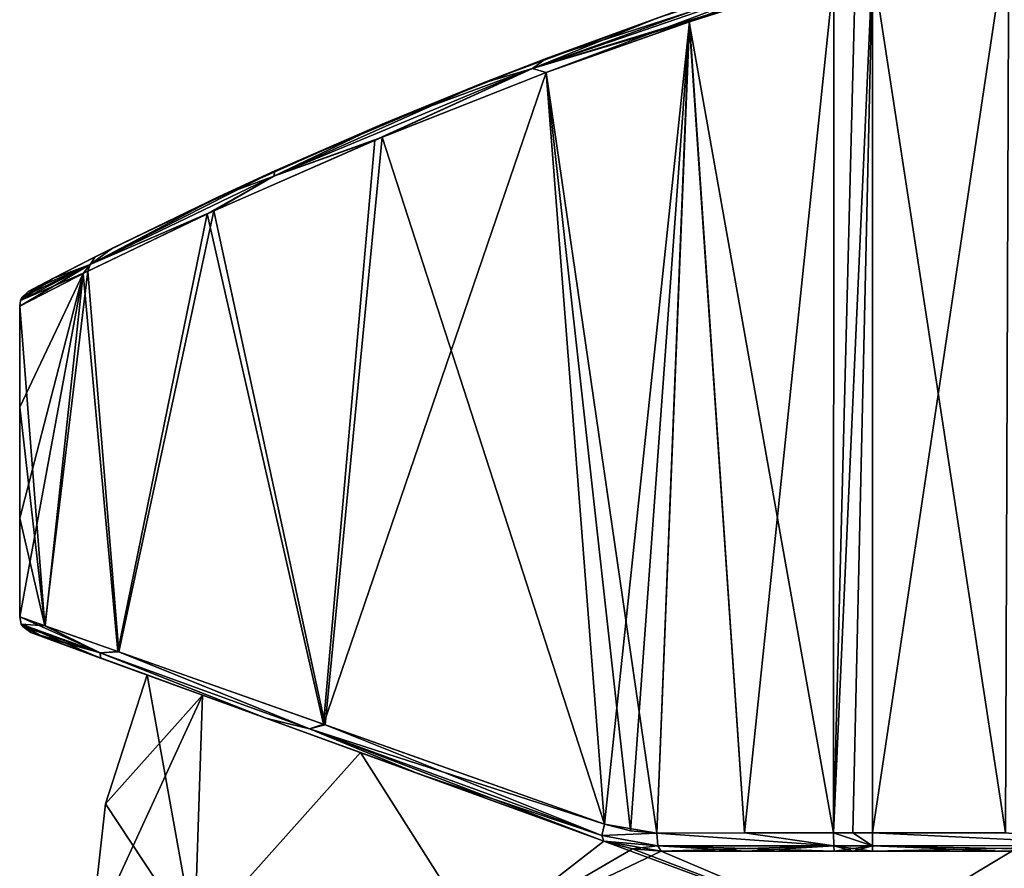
# Model space of a CAD drawing. Header units: millimetres. Extents: x -25 to 235, y -115 to 136.
# Tile 3 of 256: x -25 to 4, y 78 to 103. Entities that reach past the tile are written whole.
import ezdxf

# ---------------------------------------------------------------- set-up
doc = ezdxf.new("R2010")
doc.units = ezdxf.units.MM
doc.header["$LTSCALE"] = 81.481481
for name, color, linetype in [('107', 7, 'CONTINUOUS'), ('108', 7, 'CONTINUOUS'), ('109', 7, 'CONTINUOUS'), ('110', 7, 'CONTINUOUS'), ('115', 7, 'CONTINUOUS'), ('116', 7, 'CONTINUOUS'), ('138', 7, 'CONTINUOUS'), ('139', 7, 'CONTINUOUS'), ('140', 7, 'CONTINUOUS'), ('141', 7, 'CONTINUOUS'), ('255', 7, 'CONTINUOUS'), ('256', 7, 'CONTINUOUS'), ('257', 7, 'CONTINUOUS'), ('6', 7, 'CONTINUOUS'), ('65', 7, 'CONTINUOUS'), ('68', 7, 'CONTINUOUS'), ('69', 7, 'CONTINUOUS'), ('7', 7, 'CONTINUOUS'), ('70', 7, 'CONTINUOUS'), ('77', 7, 'CONTINUOUS'), ('78', 7, 'CONTINUOUS'), ('79', 7, 'CONTINUOUS'), ('98', 7, 'CONTINUOUS'), ('99', 7, 'CONTINUOUS')]:
    doc.layers.add(name, color=color, linetype=linetype)

msp = doc.modelspace()

# ---------------------------------------------------------------- linework, layer by layer
at = {"layer": '107', "linetype": 'CONTINUOUS'}
for points in [[(-24.572, 85.025, 5.961), (-25.327, 85.292), (-22.921, 84.218, 10.38), (-24.572, 85.025, 5.961)], [(-25.327, 85.292), (-25.278, 85.075, 0), (-22.921, 84.218, 10.38), (-25.327, 85.292)], [(-24.64, 84.692, 4.071), (-22.908, 84.061, 9.716), (-25.278, 85.075, 0), (-24.64, 84.692, 4.071)], [(-25.278, 85.075, 0), (-22.908, 84.061, 9.716), (-22.921, 84.218, 10.38), (-25.278, 85.075, 0)], [(-25.236, 85.005, 0), (-24.64, 84.692, 4.071), (-25.278, 85.075, 0), (-25.236, 85.005, 0)], [(-24.998, 84.822, 0), (-24.64, 84.692, 4.071), (-25.236, 85.005, 0), (-24.998, 84.822, 0)], [(-22.365, 84.249, 11.612), (-24.572, 85.025, 5.961), (-22.921, 84.218, 10.38), (-22.365, 84.249, 11.612)], [(-22.365, 84.249, 11.612), (-22.921, 84.218, 10.38), (-16.664, 81.941, 18.739), (-22.365, 84.249, 11.612)], [(-22.908, 84.061, 9.716), (-17.966, 82.263, 17.051), (-22.921, 84.218, 10.38), (-22.908, 84.061, 9.716)], [(-22.921, 84.218, 10.38), (-17.966, 82.263, 17.051), (-16.664, 81.941, 18.739), (-22.921, 84.218, 10.38)], [(-16.195, 82.065, 19.253), (-22.365, 84.249, 11.612), (-16.664, 81.941, 18.739), (-16.195, 82.065, 19.253)], [(-17.966, 82.263, 17.051), (-13.396, 80.599, 20.866), (-16.664, 81.941, 18.739), (-17.966, 82.263, 17.051)], [(-16.195, 82.065, 19.253), (-16.664, 81.941, 18.739), (-7.913, 78.755, 23.988), (-16.195, 82.065, 19.253)], [(-13.396, 80.599, 20.866), (-7.855, 78.583, 23.657), (-16.664, 81.941, 18.739), (-13.396, 80.599, 20.866)], [(-16.664, 81.941, 18.739), (-7.855, 78.583, 23.657), (-7.913, 78.755, 23.988), (-16.664, 81.941, 18.739)], [(-7.84, 79.097, 24.13), (-16.195, 82.065, 19.253), (-7.913, 78.755, 23.988), (-7.84, 79.097, 24.13)]]:
    msp.add_3dface(points, dxfattribs=at)
at = {"layer": '108', "linetype": 'CONTINUOUS'}
for points in [[(-25.327, 85.292), (-24.566, 85.023, -5.983), (-25.278, 85.075, 0), (-25.327, 85.292)], [(-25.278, 85.075, 0), (-24.566, 85.023, -5.983), (-22.921, 84.218, -10.38), (-25.278, 85.075, 0)], [(-25.236, 85.005, 0), (-25.278, 85.075, 0), (-22.921, 84.218, -10.38), (-25.236, 85.005, 0)], [(-24.998, 84.822, 0), (-25.236, 85.005, 0), (-22.921, 84.218, -10.38), (-24.998, 84.822, 0)], [(-24.638, 84.691, -4.085), (-24.998, 84.822, 0), (-22.921, 84.218, -10.38), (-24.638, 84.691, -4.085)], [(-24.566, 85.023, -5.983), (-22.388, 84.257, -11.568), (-22.921, 84.218, -10.38), (-24.566, 85.023, -5.983)], [(-22.896, 84.057, -9.743), (-24.638, 84.691, -4.085), (-22.921, 84.218, -10.38), (-22.896, 84.057, -9.743)], [(-22.388, 84.257, -11.568), (-16.664, 81.941, -18.739), (-22.921, 84.218, -10.38), (-22.388, 84.257, -11.568)], [(-17.937, 82.252, -17.082), (-22.896, 84.057, -9.743), (-22.921, 84.218, -10.38), (-17.937, 82.252, -17.082)], [(-16.664, 81.941, -18.739), (-17.937, 82.252, -17.082), (-22.921, 84.218, -10.38), (-16.664, 81.941, -18.739)], [(-22.388, 84.257, -11.568), (-16.241, 82.081, -19.214), (-16.664, 81.941, -18.739), (-22.388, 84.257, -11.568)], [(-13.369, 80.589, -20.884), (-17.937, 82.252, -17.082), (-16.664, 81.941, -18.739), (-13.369, 80.589, -20.884)], [(-16.241, 82.081, -19.214), (-7.84, 79.097, -24.13), (-16.664, 81.941, -18.739), (-16.241, 82.081, -19.214)], [(-7.84, 79.097, -24.13), (-7.913, 78.755, -23.988), (-16.664, 81.941, -18.739), (-7.84, 79.097, -24.13)], [(-7.913, 78.755, -23.988), (-13.369, 80.589, -20.884), (-16.664, 81.941, -18.739), (-7.913, 78.755, -23.988)], [(-7.855, 78.583, -23.657), (-13.369, 80.589, -20.884), (-7.913, 78.755, -23.988), (-7.855, 78.583, -23.657)]]:
    msp.add_3dface(points, dxfattribs=at)
at = {"layer": '109', "linetype": 'CONTINUOUS'}
for points in [[(-0.987, 78.833, -25.416), (-0.407, 78.833, -25.436), (0.173, 78.446, -25.316), (-0.987, 78.833, -25.416)], [(-0.987, 78.833, -25.416), (0.173, 78.446, -25.316), (-0.981, 78.446, -25.29), (-0.987, 78.833, -25.416)], [(-0.407, 78.833, -25.436), (0.173, 78.833, -25.442), (0.173, 78.446, -25.316), (-0.407, 78.833, -25.436)], [(0.173, 78.446, -25.316), (0.173, 78.281, -24.945), (-0.981, 78.446, -25.29), (0.173, 78.446, -25.316)], [(-0.981, 78.446, -25.29), (0.173, 78.281, -24.945), (-0.396, 78.281, -24.939), (-0.981, 78.446, -25.29)], [(-0.965, 78.281, -24.92), (-0.981, 78.446, -25.29), (-0.396, 78.281, -24.939), (-0.965, 78.281, -24.92)]]:
    msp.add_3dface(points, dxfattribs=at)
at = {"layer": '110', "linetype": 'CONTINUOUS'}
for points in [[(0.173, 78.833, -25.442), (4.158, 78.838, -25.121), (8.025, 78.451, -24.058), (0.173, 78.833, -25.442)], [(0.173, 78.446, -25.316), (0.173, 78.833, -25.442), (8.025, 78.451, -24.058), (0.173, 78.446, -25.316)], [(7.908, 78.281, -23.702), (0.173, 78.446, -25.316), (8.025, 78.451, -24.058), (7.908, 78.281, -23.702)], [(0.173, 78.281, -24.945), (0.173, 78.446, -25.316), (4.08, 78.281, -24.63), (0.173, 78.281, -24.945)], [(0.173, 78.446, -25.316), (7.908, 78.281, -23.702), (4.08, 78.281, -24.63), (0.173, 78.446, -25.316)]]:
    msp.add_3dface(points, dxfattribs=at)
at = {"layer": '115', "linetype": 'CONTINUOUS'}
for points in [[(4.158, 78.838, 25.121), (0.173, 78.833, 25.442), (8.025, 78.451, 24.058), (4.158, 78.838, 25.121)], [(8.025, 78.451, 24.058), (0.173, 78.833, 25.442), (0.173, 78.446, 25.316), (8.025, 78.451, 24.058)], [(0.173, 78.281, 24.945), (8.025, 78.451, 24.058), (0.173, 78.446, 25.316), (0.173, 78.281, 24.945)], [(8.025, 78.451, 24.058), (0.173, 78.281, 24.945), (4.08, 78.281, 24.63), (8.025, 78.451, 24.058)], [(7.908, 78.281, 23.702), (8.025, 78.451, 24.058), (4.08, 78.281, 24.63), (7.908, 78.281, 23.702)]]:
    msp.add_3dface(points, dxfattribs=at)
at = {"layer": '116', "linetype": 'CONTINUOUS'}
for points in [[(-0.987, 78.833, 25.416), (0.173, 78.833, 25.442), (-0.407, 78.833, 25.436), (-0.987, 78.833, 25.416)], [(0.173, 78.833, 25.442), (-0.987, 78.833, 25.416), (0.173, 78.446, 25.316), (0.173, 78.833, 25.442)], [(0.173, 78.446, 25.316), (-0.987, 78.833, 25.416), (-0.981, 78.446, 25.29), (0.173, 78.446, 25.316)], [(-0.965, 78.281, 24.92), (0.173, 78.446, 25.316), (-0.981, 78.446, 25.29), (-0.965, 78.281, 24.92)], [(0.173, 78.446, 25.316), (-0.965, 78.281, 24.92), (-0.396, 78.281, 24.939), (0.173, 78.446, 25.316)], [(0.173, 78.281, 24.945), (0.173, 78.446, 25.316), (-0.396, 78.281, 24.939), (0.173, 78.281, 24.945)]]:
    msp.add_3dface(points, dxfattribs=at)
at = {"layer": '138', "linetype": 'CONTINUOUS'}
for points in [[(-7.84, 79.097, -24.13), (-6.271, 78.828, -24.619), (-7.913, 78.755, -23.988), (-7.84, 79.097, -24.13)], [(-7.84, 79.097, -24.13), (-7.062, 78.895, -24.393), (-6.271, 78.828, -24.619), (-7.84, 79.097, -24.13)], [(-7.913, 78.755, -23.988), (-6.271, 78.828, -24.619), (-6.238, 78.444, -24.495), (-7.913, 78.755, -23.988)], [(-7.855, 78.583, -23.657), (-7.913, 78.755, -23.988), (-6.238, 78.444, -24.495), (-7.855, 78.583, -23.657)], [(-6.145, 78.281, -24.137), (-7.855, 78.583, -23.657), (-6.238, 78.444, -24.495), (-6.145, 78.281, -24.137)], [(-7.855, 78.583, -23.657), (-6.145, 78.281, -24.137), (-7.008, 78.356, -23.915), (-7.855, 78.583, -23.657)]]:
    msp.add_3dface(points, dxfattribs=at)
at = {"layer": '139', "linetype": 'CONTINUOUS'}
for points in [[(-6.271, 78.828, -24.619), (-3.65, 78.831, -25.156), (-0.981, 78.446, -25.29), (-6.271, 78.828, -24.619)], [(-6.271, 78.828, -24.619), (-0.981, 78.446, -25.29), (-6.238, 78.444, -24.495), (-6.271, 78.828, -24.619)], [(-3.65, 78.831, -25.156), (-0.987, 78.833, -25.416), (-0.981, 78.446, -25.29), (-3.65, 78.831, -25.156)], [(-0.981, 78.446, -25.29), (-0.965, 78.281, -24.92), (-6.238, 78.444, -24.495), (-0.981, 78.446, -25.29)], [(-6.238, 78.444, -24.495), (-0.965, 78.281, -24.92), (-3.577, 78.281, -24.664), (-6.238, 78.444, -24.495)], [(-6.145, 78.281, -24.137), (-6.238, 78.444, -24.495), (-3.577, 78.281, -24.664), (-6.145, 78.281, -24.137)]]:
    msp.add_3dface(points, dxfattribs=at)
at = {"layer": '140', "linetype": 'CONTINUOUS'}
for points in [[(-0.987, 78.833, 25.416), (-3.65, 78.831, 25.156), (-6.271, 78.828, 24.619), (-0.987, 78.833, 25.416)], [(-0.987, 78.833, 25.416), (-6.271, 78.828, 24.619), (-0.981, 78.446, 25.29), (-0.987, 78.833, 25.416)], [(-0.981, 78.446, 25.29), (-6.271, 78.828, 24.619), (-6.238, 78.444, 24.495), (-0.981, 78.446, 25.29)], [(-6.145, 78.281, 24.137), (-0.981, 78.446, 25.29), (-6.238, 78.444, 24.495), (-6.145, 78.281, 24.137)], [(-0.981, 78.446, 25.29), (-6.145, 78.281, 24.137), (-3.577, 78.281, 24.664), (-0.981, 78.446, 25.29)], [(-0.965, 78.281, 24.92), (-0.981, 78.446, 25.29), (-3.577, 78.281, 24.664), (-0.965, 78.281, 24.92)]]:
    msp.add_3dface(points, dxfattribs=at)
at = {"layer": '141', "linetype": 'CONTINUOUS'}
for points in [[(-6.271, 78.828, 24.619), (-7.84, 79.097, 24.13), (-7.913, 78.755, 23.988), (-6.271, 78.828, 24.619)], [(-6.271, 78.828, 24.619), (-7.062, 78.895, 24.393), (-7.84, 79.097, 24.13), (-6.271, 78.828, 24.619)], [(-6.271, 78.828, 24.619), (-7.913, 78.755, 23.988), (-6.238, 78.444, 24.495), (-6.271, 78.828, 24.619)], [(-7.913, 78.755, 23.988), (-7.855, 78.583, 23.657), (-6.238, 78.444, 24.495), (-7.913, 78.755, 23.988)], [(-6.238, 78.444, 24.495), (-7.855, 78.583, 23.657), (-7.008, 78.356, 23.915), (-6.238, 78.444, 24.495)], [(-6.145, 78.281, 24.137), (-6.238, 78.444, 24.495), (-7.008, 78.356, 23.915), (-6.145, 78.281, 24.137)]]:
    msp.add_3dface(points, dxfattribs=at)
at = {"layer": '255', "linetype": 'CONTINUOUS'}
for points in [[(-21.514, 83.554), (-19.857, 82.951, 8.919), (-24.998, 84.822, 0), (-21.514, 83.554)], [(-21.514, 83.554), (-24.998, 84.822, 0), (-24.638, 84.691, -4.085), (-21.514, 83.554)], [(-19.857, 82.951, 8.919), (-24.64, 84.692, 4.071), (-24.998, 84.822, 0), (-19.857, 82.951, 8.919)], [(-19.857, 82.951, 8.919), (-22.908, 84.061, 9.716), (-24.64, 84.692, 4.071), (-19.857, 82.951, 8.919)], [(-19.857, 82.951, -8.919), (-21.514, 83.554), (-24.638, 84.691, -4.085), (-19.857, 82.951, -8.919)], [(-19.857, 82.951, -8.919), (-24.638, 84.691, -4.085), (-22.896, 84.057, -9.743), (-19.857, 82.951, -8.919)], [(-19.857, 82.951, 8.919), (-15.137, 81.233, 16.469), (-22.908, 84.061, 9.716), (-19.857, 82.951, 8.919)], [(-15.137, 81.233, 16.469), (-17.966, 82.263, 17.051), (-22.908, 84.061, 9.716), (-15.137, 81.233, 16.469)], [(-15.137, 81.233, -16.469), (-19.857, 82.951, -8.919), (-22.896, 84.057, -9.743), (-15.137, 81.233, -16.469)], [(-15.137, 81.233, -16.469), (-22.896, 84.057, -9.743), (-17.937, 82.252, -17.082), (-15.137, 81.233, -16.469)], [(-15.137, 81.233, 16.469), (-7.855, 78.583, 21.584), (-17.966, 82.263, 17.051), (-15.137, 81.233, 16.469)], [(-7.855, 78.583, 21.584), (-13.396, 80.599, 20.866), (-17.966, 82.263, 17.051), (-7.855, 78.583, 21.584)], [(-15.137, 81.233, -16.469), (-17.937, 82.252, -17.082), (-13.369, 80.589, -20.884), (-15.137, 81.233, -16.469)], [(-7.855, 78.583, -21.584), (-15.137, 81.233, -16.469), (-13.369, 80.589, -20.884), (-7.855, 78.583, -21.584)], [(-7.855, 78.583, 21.584), (-7.855, 78.583, 23.657), (-13.396, 80.599, 20.866), (-7.855, 78.583, 21.584)], [(-7.855, 78.583, -21.584), (-13.369, 80.589, -20.884), (-7.855, 78.583, -23.657), (-7.855, 78.583, -21.584)]]:
    msp.add_3dface(points, dxfattribs=at)
at = {"layer": '256', "linetype": 'CONTINUOUS'}
for points in [[(-7.855, 78.583, 21.584), (-7.005, 78.356, 21.91), (-7.855, 78.583, 23.657), (-7.855, 78.583, 21.584)], [(-7.855, 78.583, 23.657), (-7.005, 78.356, 21.91), (-7.008, 78.356, 23.915), (-7.855, 78.583, 23.657)], [(-7.005, 78.356, -21.91), (-7.855, 78.583, -21.584), (-7.008, 78.356, -23.915), (-7.005, 78.356, -21.91)], [(-7.855, 78.583, -21.584), (-7.855, 78.583, -23.657), (-7.008, 78.356, -23.915), (-7.855, 78.583, -21.584)], [(-7.005, 78.356, 21.91), (-6.145, 78.281, 22.178), (-7.008, 78.356, 23.915), (-7.005, 78.356, 21.91)], [(-6.145, 78.281, 22.178), (-6.145, 78.281, 24.137), (-7.008, 78.356, 23.915), (-6.145, 78.281, 22.178)], [(-6.145, 78.281, -24.137), (-7.005, 78.356, -21.91), (-7.008, 78.356, -23.915), (-6.145, 78.281, -24.137)], [(-6.145, 78.281, -22.178), (-7.005, 78.356, -21.91), (-6.145, 78.281, -24.137), (-6.145, 78.281, -22.178)]]:
    msp.add_3dface(points, dxfattribs=at)
at = {"layer": '257', "linetype": 'CONTINUOUS'}
for points in [[(-6.145, 78.281, 22.178), (4.344, 78.281, 22.6), (8.387, 78.281, 23.538), (-6.145, 78.281, 22.178)], [(-6.145, 78.281, 22.178), (8.387, 78.281, 23.538), (8.147, 78.281, 23.622), (-6.145, 78.281, 22.178)], [(7.908, 78.281, 23.702), (-6.145, 78.281, 22.178), (8.147, 78.281, 23.622), (7.908, 78.281, 23.702)], [(-6.145, 78.281, 22.178), (7.908, 78.281, 23.702), (-6.145, 78.281, 24.137), (-6.145, 78.281, 22.178)], [(4.344, 78.281, -22.6), (-6.145, 78.281, -22.178), (-6.145, 78.281, -24.137), (4.344, 78.281, -22.6)], [(8.387, 78.281, -23.538), (4.344, 78.281, -22.6), (-6.145, 78.281, -24.137), (8.387, 78.281, -23.538)], [(4.08, 78.281, -24.63), (7.908, 78.281, -23.702), (-6.145, 78.281, -24.137), (4.08, 78.281, -24.63)], [(7.908, 78.281, -23.702), (8.147, 78.281, -23.622), (-6.145, 78.281, -24.137), (7.908, 78.281, -23.702)], [(4.08, 78.281, -24.63), (-6.145, 78.281, -24.137), (-3.577, 78.281, -24.664), (4.08, 78.281, -24.63)], [(8.147, 78.281, -23.622), (8.387, 78.281, -23.538), (-6.145, 78.281, -24.137), (8.147, 78.281, -23.622)], [(7.908, 78.281, 23.702), (4.08, 78.281, 24.63), (-6.145, 78.281, 24.137), (7.908, 78.281, 23.702)], [(-6.145, 78.281, 24.137), (4.08, 78.281, 24.63), (-3.577, 78.281, 24.664), (-6.145, 78.281, 24.137)], [(-0.965, 78.281, -24.92), (4.08, 78.281, -24.63), (-3.577, 78.281, -24.664), (-0.965, 78.281, -24.92)], [(4.08, 78.281, 24.63), (0.173, 78.281, 24.945), (-3.577, 78.281, 24.664), (4.08, 78.281, 24.63)], [(0.173, 78.281, 24.945), (-0.965, 78.281, 24.92), (-3.577, 78.281, 24.664), (0.173, 78.281, 24.945)], [(-0.965, 78.281, -24.92), (-0.396, 78.281, -24.939), (4.08, 78.281, -24.63), (-0.965, 78.281, -24.92)], [(-0.965, 78.281, 24.92), (0.173, 78.281, 24.945), (-0.396, 78.281, 24.939), (-0.965, 78.281, 24.92)], [(-0.396, 78.281, -24.939), (0.173, 78.281, -24.945), (4.08, 78.281, -24.63), (-0.396, 78.281, -24.939)]]:
    msp.add_3dface(points, dxfattribs=at)
at = {"layer": '6', "linetype": 'CONTINUOUS'}
for points in [[(-20.098, 75.675, 11.603), (-21.514, 83.554), (-22.762, 79.7), (-20.098, 75.675, 11.603)], [(-21.514, 83.554), (-20.098, 75.675, 11.603), (-19.857, 82.951, 8.919), (-21.514, 83.554)], [(-19.857, 82.951, 8.919), (-20.098, 75.675, 11.603), (-15.137, 81.233, 16.469), (-19.857, 82.951, 8.919)], [(-20.098, 75.675, 11.603), (-11.603, 75.675, 20.098), (-15.137, 81.233, 16.469), (-20.098, 75.675, 11.603)], [(-15.137, 81.233, 16.469), (-11.603, 75.675, 20.098), (-7.855, 78.583, 21.584), (-15.137, 81.233, 16.469)], [(-23.207, 75.675), (-20.098, 75.675, 11.603), (-22.762, 79.7), (-23.207, 75.675)], [(-11.603, 75.675, 20.098), (0, 75.675, 23.207), (-7.855, 78.583, 21.584), (-11.603, 75.675, 20.098)], [(-7.855, 78.583, 21.584), (0, 75.675, 23.207), (-7.005, 78.356, 21.91), (-7.855, 78.583, 21.584)], [(-7.005, 78.356, 21.91), (0, 75.675, 23.207), (-6.145, 78.281, 22.178), (-7.005, 78.356, 21.91)], [(-6.145, 78.281, 22.178), (0, 75.675, 23.207), (4.344, 78.281, 22.6), (-6.145, 78.281, 22.178)], [(0, 75.675, 23.207), (11.603, 75.675, 20.098), (4.344, 78.281, 22.6), (0, 75.675, 23.207)]]:
    msp.add_3dface(points, dxfattribs=at)
at = {"layer": '65', "linetype": 'CONTINUOUS'}
for points in [[(-9.584, 101.997, 20.949), (-5.377, 103.514, 21.985), (-6.242, 103.214, -21.834), (-9.584, 101.997, 20.949)], [(-11.516, 101.249, -20.194), (-9.584, 101.997, 20.949), (-6.242, 103.214, -21.834), (-11.516, 101.249, -20.194)], [(-14.417, 100.064, 18.667), (-9.584, 101.997, 20.949), (-11.516, 101.249, -20.194), (-14.417, 100.064, 18.667)], [(-17.693, 98.632, -16.221), (-14.417, 100.064, 18.667), (-11.516, 101.249, -20.194), (-17.693, 98.632, -16.221)], [(-19.366, 97.862, 14.559), (-14.417, 100.064, 18.667), (-17.693, 98.632, -16.221), (-19.366, 97.862, 14.559)], [(-22.547, 96.321, -10.04), (-19.366, 97.862, 14.559), (-17.693, 98.632, -16.221), (-22.547, 96.321, -10.04)], [(-23.071, 96.058, 8.992), (-19.366, 97.862, 14.559), (-22.547, 96.321, -10.04), (-23.071, 96.058, 8.992)], [(-24.336, 95.41, -5.517), (-23.071, 96.058, 8.992), (-22.547, 96.321, -10.04), (-24.336, 95.41, -5.517)], [(-25.073, 95.025), (-23.071, 96.058, 8.992), (-24.336, 95.41, -5.517), (-25.073, 95.025)]]:
    msp.add_3dface(points, dxfattribs=at)
at = {"layer": '68', "linetype": 'CONTINUOUS'}
for points in [[(-0.984, 104.47, 22.756), (-5.305, 103.09, 22.456), (-0.987, 78.833, 25.416), (-0.984, 104.47, 22.756)], [(-5.305, 103.09, 22.456), (-9.578, 101.575, 21.397), (-6.271, 78.828, 24.619), (-5.305, 103.09, 22.456)], [(-3.65, 78.831, 25.156), (-5.305, 103.09, 22.456), (-6.271, 78.828, 24.619), (-3.65, 78.831, 25.156)], [(-0.987, 78.833, 25.416), (-5.305, 103.09, 22.456), (-3.65, 78.831, 25.156), (-0.987, 78.833, 25.416)], [(-9.578, 101.575, 21.397), (-14.489, 99.642, 19.07), (-7.84, 79.097, 24.13), (-9.578, 101.575, 21.397)], [(-6.271, 78.828, 24.619), (-9.578, 101.575, 21.397), (-7.062, 78.895, 24.393), (-6.271, 78.828, 24.619)], [(-7.062, 78.895, 24.393), (-9.578, 101.575, 21.397), (-7.84, 79.097, 24.13), (-7.062, 78.895, 24.393)], [(-14.489, 99.642, 19.07), (-19.519, 97.437, 14.877), (-16.195, 82.065, 19.253), (-14.489, 99.642, 19.07)], [(-7.84, 79.097, 24.13), (-14.489, 99.642, 19.07), (-16.195, 82.065, 19.253), (-7.84, 79.097, 24.13)], [(-19.519, 97.437, 14.877), (-23.286, 95.629, 9.193), (-22.365, 84.249, 11.612), (-19.519, 97.437, 14.877)], [(-16.195, 82.065, 19.253), (-19.519, 97.437, 14.877), (-22.365, 84.249, 11.612), (-16.195, 82.065, 19.253)], [(-23.286, 95.629, 9.193), (-25.327, 94.59), (-24.572, 85.025, 5.961), (-23.286, 95.629, 9.193)], [(-22.365, 84.249, 11.612), (-23.286, 95.629, 9.193), (-24.572, 85.025, 5.961), (-22.365, 84.249, 11.612)], [(-25.327, 94.59), (-25.327, 91.561), (-24.572, 85.025, 5.961), (-25.327, 94.59)], [(-25.327, 91.561), (-25.327, 88.241), (-24.572, 85.025, 5.961), (-25.327, 91.561)], [(-25.327, 88.241), (-25.327, 85.292), (-24.572, 85.025, 5.961), (-25.327, 88.241)]]:
    msp.add_3dface(points, dxfattribs=at)
at = {"layer": '69', "linetype": 'CONTINUOUS'}
for points in [[(-0.336, 104.666, 22.737), (-0.987, 78.833, 25.416), (0.173, 104.82, 22.711), (-0.336, 104.666, 22.737)], [(0.173, 104.82, 22.711), (-0.987, 78.833, 25.416), (-0.407, 78.833, 25.436), (0.173, 104.82, 22.711)], [(-0.984, 104.47, 22.756), (-0.987, 78.833, 25.416), (-0.336, 104.666, 22.737), (-0.984, 104.47, 22.756)], [(0.173, 78.833, 25.442), (0.173, 104.82, 22.711), (-0.407, 78.833, 25.436), (0.173, 78.833, 25.442)]]:
    msp.add_3dface(points, dxfattribs=at)
at = {"layer": '7', "linetype": 'CONTINUOUS'}
for points in [[(-22.762, 79.7), (-21.514, 83.554), (-19.857, 82.951, -8.919), (-22.762, 79.7)], [(-20.098, 75.675, -11.603), (-23.207, 75.675), (-19.857, 82.951, -8.919), (-20.098, 75.675, -11.603)], [(-23.207, 75.675), (-22.762, 79.7), (-19.857, 82.951, -8.919), (-23.207, 75.675)], [(-15.137, 81.233, -16.469), (-20.098, 75.675, -11.603), (-19.857, 82.951, -8.919), (-15.137, 81.233, -16.469)], [(-11.603, 75.675, -20.098), (-20.098, 75.675, -11.603), (-15.137, 81.233, -16.469), (-11.603, 75.675, -20.098)], [(-7.855, 78.583, -21.584), (-11.603, 75.675, -20.098), (-15.137, 81.233, -16.469), (-7.855, 78.583, -21.584)], [(-11.603, 75.675, -20.098), (-7.855, 78.583, -21.584), (-7.005, 78.356, -21.91), (-11.603, 75.675, -20.098)], [(-6.145, 78.281, -22.178), (-11.603, 75.675, -20.098), (-7.005, 78.356, -21.91), (-6.145, 78.281, -22.178)], [(0, 75.675, -23.207), (-11.603, 75.675, -20.098), (-6.145, 78.281, -22.178), (0, 75.675, -23.207)], [(4.344, 78.281, -22.6), (0, 75.675, -23.207), (-6.145, 78.281, -22.178), (4.344, 78.281, -22.6)], [(11.603, 75.675, -20.098), (0, 75.675, -23.207), (4.344, 78.281, -22.6), (11.603, 75.675, -20.098)]]:
    msp.add_3dface(points, dxfattribs=at)
at = {"layer": '70', "linetype": 'CONTINUOUS'}
for points in [[(4.254, 106.065, 21.932), (0.173, 104.82, 22.711), (4.158, 78.838, 25.121), (4.254, 106.065, 21.932)], [(0.173, 104.82, 22.711), (0.173, 78.833, 25.442), (4.158, 78.838, 25.121), (0.173, 104.82, 22.711)]]:
    msp.add_3dface(points, dxfattribs=at)
at = {"layer": '77', "linetype": 'CONTINUOUS'}
for points in [[(-0.984, 104.47, -22.756), (-3.65, 78.831, -25.156), (-5.294, 103.094, -22.458), (-0.984, 104.47, -22.756)], [(-0.987, 78.833, -25.416), (-3.65, 78.831, -25.156), (-0.984, 104.47, -22.756), (-0.987, 78.833, -25.416)], [(-5.294, 103.094, -22.458), (-7.84, 79.097, -24.13), (-9.586, 101.572, -21.394), (-5.294, 103.094, -22.458)], [(-7.062, 78.895, -24.393), (-7.84, 79.097, -24.13), (-5.294, 103.094, -22.458), (-7.062, 78.895, -24.393)], [(-6.271, 78.828, -24.619), (-7.062, 78.895, -24.393), (-5.294, 103.094, -22.458), (-6.271, 78.828, -24.619)], [(-3.65, 78.831, -25.156), (-6.271, 78.828, -24.619), (-5.294, 103.094, -22.458), (-3.65, 78.831, -25.156)], [(-9.586, 101.572, -21.394), (-7.84, 79.097, -24.13), (-16.241, 82.081, -19.214), (-9.586, 101.572, -21.394)], [(-14.703, 99.553, -18.935), (-9.586, 101.572, -21.394), (-16.241, 82.081, -19.214), (-14.703, 99.553, -18.935)], [(-19.722, 97.343, -14.65), (-14.703, 99.553, -18.935), (-16.241, 82.081, -19.214), (-19.722, 97.343, -14.65)], [(-23.425, 95.56, -8.887), (-19.722, 97.343, -14.65), (-22.388, 84.257, -11.568), (-23.425, 95.56, -8.887)], [(-22.388, 84.257, -11.568), (-19.722, 97.343, -14.65), (-16.241, 82.081, -19.214), (-22.388, 84.257, -11.568)], [(-25.327, 85.292), (-25.327, 88.241), (-23.425, 95.56, -8.887), (-25.327, 85.292)], [(-25.327, 85.292), (-23.425, 95.56, -8.887), (-24.566, 85.023, -5.983), (-25.327, 85.292)], [(-25.327, 88.241), (-25.327, 91.561), (-23.425, 95.56, -8.887), (-25.327, 88.241)], [(-25.327, 91.561), (-25.327, 94.59), (-23.425, 95.56, -8.887), (-25.327, 91.561)], [(-24.566, 85.023, -5.983), (-23.425, 95.56, -8.887), (-22.388, 84.257, -11.568), (-24.566, 85.023, -5.983)]]:
    msp.add_3dface(points, dxfattribs=at)
at = {"layer": '78', "linetype": 'CONTINUOUS'}
for points in [[(-0.987, 78.833, -25.416), (-0.984, 104.47, -22.756), (0.173, 104.82, -22.711), (-0.987, 78.833, -25.416)], [(0.173, 78.833, -25.442), (-0.987, 78.833, -25.416), (0.173, 104.82, -22.711), (0.173, 78.833, -25.442)], [(-0.987, 78.833, -25.416), (0.173, 78.833, -25.442), (-0.407, 78.833, -25.436), (-0.987, 78.833, -25.416)]]:
    msp.add_3dface(points, dxfattribs=at)
at = {"layer": '79', "linetype": 'CONTINUOUS'}
for points in [[(0.173, 78.833, -25.442), (0.173, 104.82, -22.711), (4.255, 106.065, -21.932), (0.173, 78.833, -25.442)], [(0.173, 78.833, -25.442), (4.255, 106.065, -21.932), (4.158, 78.838, -25.121), (0.173, 78.833, -25.442)]]:
    msp.add_3dface(points, dxfattribs=at)
at = {"layer": '98', "linetype": 'CONTINUOUS'}
for points in [[(-6.242, 103.214, -21.834), (-1.123, 104.896, -22.276), (-9.993, 101.698, -21.129), (-6.242, 103.214, -21.834)], [(-1.123, 104.896, -22.276), (-1.079, 104.769, -22.6), (-9.993, 101.698, -21.129), (-1.123, 104.896, -22.276)], [(-1.079, 104.769, -22.6), (-9.586, 101.572, -21.394), (-9.993, 101.698, -21.129), (-1.079, 104.769, -22.6)], [(-5.294, 103.094, -22.458), (-9.586, 101.572, -21.394), (-1.079, 104.769, -22.6), (-5.294, 103.094, -22.458)], [(-0.984, 104.47, -22.756), (-5.294, 103.094, -22.458), (-1.079, 104.769, -22.6), (-0.984, 104.47, -22.756)], [(-11.516, 101.249, -20.194), (-6.242, 103.214, -21.834), (-9.993, 101.698, -21.129), (-11.516, 101.249, -20.194)], [(-11.516, 101.249, -20.194), (-9.993, 101.698, -21.129), (-17.724, 98.472, -16.561), (-11.516, 101.249, -20.194)], [(-9.993, 101.698, -21.129), (-14.703, 99.553, -18.935), (-17.724, 98.472, -16.561), (-9.993, 101.698, -21.129)], [(-9.586, 101.572, -21.394), (-14.703, 99.553, -18.935), (-9.993, 101.698, -21.129), (-9.586, 101.572, -21.394)], [(-17.693, 98.632, -16.221), (-11.516, 101.249, -20.194), (-17.724, 98.472, -16.561), (-17.693, 98.632, -16.221)], [(-14.703, 99.553, -18.935), (-19.722, 97.343, -14.65), (-17.724, 98.472, -16.561), (-14.703, 99.553, -18.935)], [(-22.547, 96.321, -10.04), (-17.693, 98.632, -16.221), (-23.223, 95.832, -9.233), (-22.547, 96.321, -10.04)], [(-17.693, 98.632, -16.221), (-17.724, 98.472, -16.561), (-23.223, 95.832, -9.233), (-17.693, 98.632, -16.221)], [(-17.724, 98.472, -16.561), (-19.722, 97.343, -14.65), (-23.223, 95.832, -9.233), (-17.724, 98.472, -16.561)], [(-19.722, 97.343, -14.65), (-23.425, 95.56, -8.887), (-23.223, 95.832, -9.233), (-19.722, 97.343, -14.65)], [(-24.336, 95.41, -5.517), (-22.547, 96.321, -10.04), (-23.223, 95.832, -9.233), (-24.336, 95.41, -5.517)], [(-23.425, 95.56, -8.887), (-25.327, 94.59), (-23.223, 95.832, -9.233), (-23.425, 95.56, -8.887)], [(-23.223, 95.832, -9.233), (-25.327, 94.59), (-25.298, 94.757, 0), (-23.223, 95.832, -9.233)], [(-24.336, 95.41, -5.517), (-23.223, 95.832, -9.233), (-25.298, 94.757, 0), (-24.336, 95.41, -5.517)], [(-24.336, 95.41, -5.517), (-25.298, 94.757, 0), (-25.259, 94.842, 0), (-24.336, 95.41, -5.517)], [(-25.073, 95.025), (-24.336, 95.41, -5.517), (-25.259, 94.842, 0), (-25.073, 95.025)]]:
    msp.add_3dface(points, dxfattribs=at)
at = {"layer": '99', "linetype": 'CONTINUOUS'}
for points in [[(-9.584, 101.997, 20.949), (-9.993, 101.698, 21.129), (-1.079, 104.769, 22.6), (-9.584, 101.997, 20.949)], [(-9.993, 101.698, 21.129), (-0.984, 104.47, 22.756), (-1.079, 104.769, 22.6), (-9.993, 101.698, 21.129)], [(-5.377, 103.514, 21.985), (-9.584, 101.997, 20.949), (-1.079, 104.769, 22.6), (-5.377, 103.514, 21.985)], [(-5.305, 103.09, 22.456), (-0.984, 104.47, 22.756), (-9.993, 101.698, 21.129), (-5.305, 103.09, 22.456)], [(-9.578, 101.575, 21.397), (-5.305, 103.09, 22.456), (-9.993, 101.698, 21.129), (-9.578, 101.575, 21.397)], [(-9.584, 101.997, 20.949), (-14.417, 100.064, 18.667), (-9.993, 101.698, 21.129), (-9.584, 101.997, 20.949)], [(-14.417, 100.064, 18.667), (-17.724, 98.472, 16.561), (-9.993, 101.698, 21.129), (-14.417, 100.064, 18.667)], [(-17.724, 98.472, 16.561), (-14.489, 99.642, 19.07), (-9.993, 101.698, 21.129), (-17.724, 98.472, 16.561)], [(-14.489, 99.642, 19.07), (-9.578, 101.575, 21.397), (-9.993, 101.698, 21.129), (-14.489, 99.642, 19.07)], [(-14.417, 100.064, 18.667), (-19.366, 97.862, 14.559), (-17.724, 98.472, 16.561), (-14.417, 100.064, 18.667)], [(-19.519, 97.437, 14.877), (-14.489, 99.642, 19.07), (-17.724, 98.472, 16.561), (-19.519, 97.437, 14.877)], [(-19.366, 97.862, 14.559), (-23.223, 95.833, 9.234), (-17.724, 98.472, 16.561), (-19.366, 97.862, 14.559)], [(-23.223, 95.833, 9.234), (-19.519, 97.437, 14.877), (-17.724, 98.472, 16.561), (-23.223, 95.833, 9.234)], [(-19.366, 97.862, 14.559), (-23.071, 96.058, 8.992), (-23.223, 95.833, 9.234), (-19.366, 97.862, 14.559)], [(-23.286, 95.629, 9.193), (-19.519, 97.437, 14.877), (-23.223, 95.833, 9.234), (-23.286, 95.629, 9.193)], [(-23.071, 96.058, 8.992), (-25.073, 95.025), (-23.223, 95.833, 9.234), (-23.071, 96.058, 8.992)], [(-25.298, 94.757, 0), (-23.286, 95.629, 9.193), (-23.223, 95.833, 9.234), (-25.298, 94.757, 0)], [(-25.259, 94.842, 0), (-25.298, 94.757, 0), (-23.223, 95.833, 9.234), (-25.259, 94.842, 0)], [(-25.073, 95.025), (-25.259, 94.842, 0), (-23.223, 95.833, 9.234), (-25.073, 95.025)], [(-25.327, 94.59), (-23.286, 95.629, 9.193), (-25.298, 94.757, 0), (-25.327, 94.59)]]:
    msp.add_3dface(points, dxfattribs=at)

doc.saveas('drawing.dxf')
